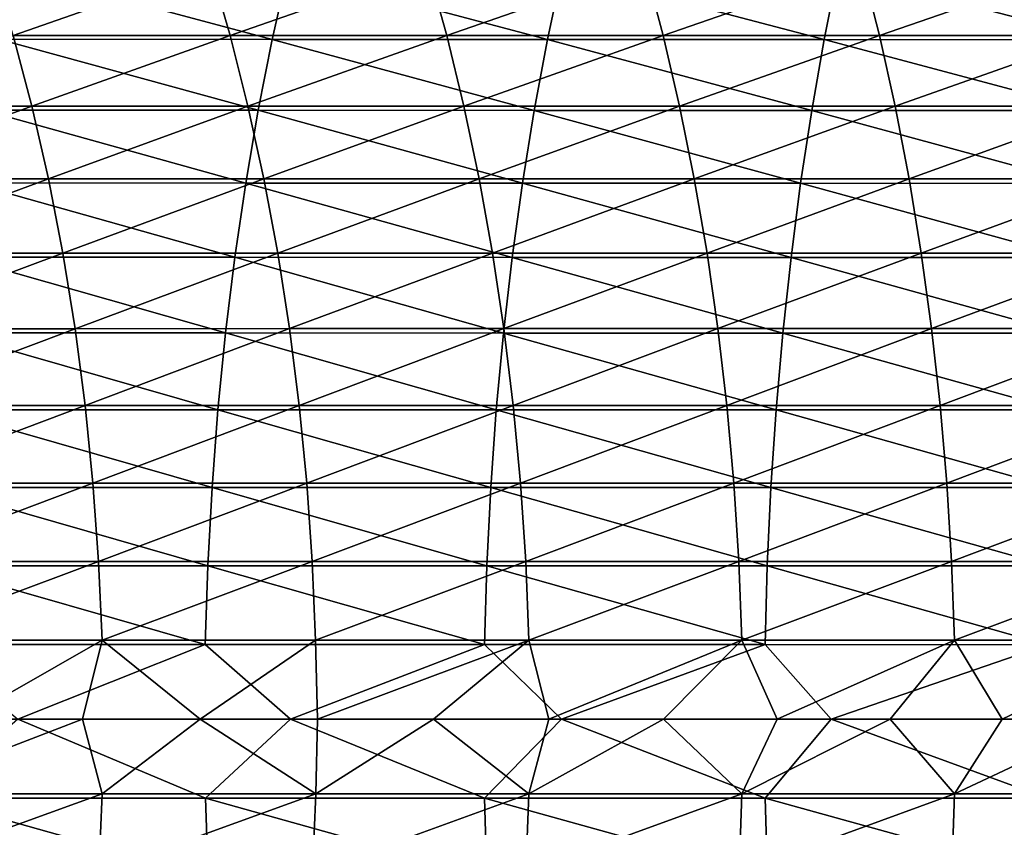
# Model space of a CAD drawing. Header units: metres. Extents: x -24 to 236, y -24 to 24.
# Tile 153 of 256: x 102.32 to 108.4, y -0.67 to 4.32. Entities that reach past the tile are written whole.
import ezdxf

# ---------------------------------------------------------------- set-up
doc = ezdxf.new("R2010")
doc.units = ezdxf.units.M
doc.layers.add('solid_10392024', color=7, linetype='CONTINUOUS')

msp = doc.modelspace()

# ---------------------------------------------------------------- linework, layer by layer
at = {"layer": 'solid_10392024'}
for points in [[(102.158264, 4.645125, 360.674835), (103.500504, 4.645451, 361.489258), (102.285187, 4.220376, 360.470703)], [(102.193848, 4.196616, 378.520569), (103.883301, 4.196204, 379.28891), (102.295502, 4.622131, 378.304169)], [(103.500504, 4.645451, 361.489258), (103.622795, 4.220673, 361.282318), (102.285187, 4.220376, 360.470703)], [(103.883301, 4.196204, 379.28891), (103.979561, 4.621676, 379.070068), (102.295502, 4.622131, 378.304169)], [(103.500504, 4.645451, 361.489258), (104.841934, 4.645696, 362.262146), (103.622795, 4.220673, 361.282318)], [(104.841934, 4.645696, 362.262146), (104.959442, 4.220895, 362.052429), (103.622795, 4.220673, 361.282318)], [(103.883301, 4.196204, 379.28891), (105.581406, 4.19557, 380.010101), (103.979561, 4.621676, 379.070068)], [(105.581406, 4.19557, 380.010101), (105.672104, 4.620978, 379.78891), (103.979561, 4.621676, 379.070068)], [(104.841934, 4.645696, 362.262146), (106.182289, 4.645818, 362.993622), (104.959442, 4.220895, 362.052429)], [(106.182289, 4.645818, 362.993622), (106.294861, 4.221006, 362.781219), (104.959442, 4.220895, 362.052429)], [(105.581406, 4.19557, 380.010101), (107.287987, 4.194704, 380.683685), (105.672104, 4.620978, 379.78891)], [(107.287987, 4.194704, 380.683685), (107.372963, 4.620025, 380.460266), (105.672104, 4.620978, 379.78891)], [(106.182289, 4.645818, 362.993622), (107.521324, 4.645779, 363.683868), (106.294861, 4.221006, 362.781219)], [(107.521324, 4.645779, 363.683868), (107.628792, 4.220971, 363.468842), (106.294861, 4.221006, 362.781219)], [(107.287987, 4.194704, 380.683685), (109.002739, 4.193669, 381.309296), (107.372963, 4.620025, 380.460266)], [(109.002739, 4.193669, 381.309296), (109.081825, 4.618885, 381.08374), (107.372963, 4.620025, 380.460266)], [(107.521324, 4.645779, 363.683868), (108.858788, 4.645546, 364.333069), (107.628792, 4.220971, 363.468842)], [(108.858788, 4.645546, 364.333069), (108.960999, 4.220759, 364.115509), (107.628792, 4.220971, 363.468842)], [(102.285187, 4.220376, 360.470703), (102.399765, 3.783224, 360.286407), (101.06546, 3.782925, 359.435699)], [(102.102142, 3.758768, 378.715759), (103.796463, 3.758398, 379.486328), (102.193848, 4.196616, 378.520569)], [(103.796463, 3.758398, 379.486328), (103.883301, 4.196204, 379.28891), (102.193848, 4.196616, 378.520569)], [(102.285187, 4.220376, 360.470703), (103.622795, 4.220673, 361.282318), (102.399765, 3.783224, 360.286407)], [(103.622795, 4.220673, 361.282318), (103.7332, 3.783489, 361.09549), (102.399765, 3.783224, 360.286407)], [(103.622795, 4.220673, 361.282318), (104.959442, 4.220895, 362.052429), (103.7332, 3.783489, 361.09549)], [(104.959442, 4.220895, 362.052429), (105.065529, 3.783689, 361.863129), (103.7332, 3.783489, 361.09549)], [(103.796463, 3.758398, 379.486328), (105.49958, 3.757831, 380.209625), (103.883301, 4.196204, 379.28891)], [(105.49958, 3.757831, 380.209625), (105.581406, 4.19557, 380.010101), (103.883301, 4.196204, 379.28891)], [(104.959442, 4.220895, 362.052429), (106.294861, 4.221006, 362.781219), (105.065529, 3.783689, 361.863129)], [(106.294861, 4.221006, 362.781219), (106.396484, 3.783788, 362.589478), (105.065529, 3.783689, 361.863129)], [(105.49958, 3.757831, 380.209625), (107.211334, 3.757055, 380.885223), (105.581406, 4.19557, 380.010101)], [(107.211334, 3.757055, 380.885223), (107.287987, 4.194704, 380.683685), (105.581406, 4.19557, 380.010101)], [(106.294861, 4.221006, 362.781219), (107.628792, 4.220971, 363.468842), (106.396484, 3.783788, 362.589478)], [(107.628792, 4.220971, 363.468842), (107.725815, 3.783757, 363.274719), (106.396484, 3.783788, 362.589478)], [(107.211334, 3.757055, 380.885223), (108.931389, 3.756128, 381.512756), (107.287987, 4.194704, 380.683685)], [(108.931389, 3.756128, 381.512756), (109.002739, 4.193669, 381.309296), (107.287987, 4.194704, 380.683685)], [(107.628792, 4.220971, 363.468842), (108.960999, 4.220759, 364.115509), (107.725815, 3.783757, 363.274719)], [(108.960999, 4.220759, 364.115509), (109.053268, 3.783566, 363.919098), (107.725815, 3.783757, 363.274719)], [(101.06546, 3.782925, 359.435699), (102.399765, 3.783224, 360.286407), (101.170952, 3.334689, 359.274109)], [(102.399765, 3.783224, 360.286407), (102.501663, 3.334952, 360.122528), (101.170952, 3.334689, 359.274109)], [(102.399765, 3.783224, 360.286407), (103.7332, 3.783489, 361.09549), (102.501663, 3.334952, 360.122528)], [(103.7332, 3.783489, 361.09549), (103.83139, 3.335186, 360.929352), (102.501663, 3.334952, 360.122528)], [(103.7332, 3.783489, 361.09549), (105.065529, 3.783689, 361.863129), (103.83139, 3.335186, 360.929352)], [(105.065529, 3.783689, 361.863129), (105.159882, 3.335362, 361.694763), (103.83139, 3.335186, 360.929352)], [(105.065529, 3.783689, 361.863129), (106.396484, 3.783788, 362.589478), (105.159882, 3.335362, 361.694763)], [(106.396484, 3.783788, 362.589478), (106.48687, 3.33545, 362.418945), (105.159882, 3.335362, 361.694763)], [(106.396484, 3.783788, 362.589478), (107.725815, 3.783757, 363.274719), (106.48687, 3.33545, 362.418945)], [(107.725815, 3.783757, 363.274719), (107.812103, 3.335422, 363.102081), (106.48687, 3.33545, 362.418945)], [(107.725815, 3.783757, 363.274719), (109.053268, 3.783566, 363.919098), (107.812103, 3.335422, 363.102081)], [(109.053268, 3.783566, 363.919098), (109.13533, 3.335254, 363.744415), (107.812103, 3.335422, 363.102081)], [(102.020653, 3.309872, 378.889221), (103.719307, 3.309547, 379.661743), (102.102142, 3.758768, 378.715759)], [(103.719307, 3.309547, 379.661743), (103.796463, 3.758398, 379.486328), (102.102142, 3.758768, 378.715759)], [(103.719307, 3.309547, 379.661743), (105.42688, 3.309047, 380.386902), (103.796463, 3.758398, 379.486328)], [(105.42688, 3.309047, 380.386902), (105.49958, 3.757831, 380.209625), (103.796463, 3.758398, 379.486328)], [(105.42688, 3.309047, 380.386902), (107.143219, 3.308364, 381.064301), (105.49958, 3.757831, 380.209625)], [(107.143219, 3.308364, 381.064301), (107.211334, 3.757055, 380.885223), (105.49958, 3.757831, 380.209625)], [(107.143219, 3.308364, 381.064301), (108.867996, 3.307548, 381.693512), (107.211334, 3.757055, 380.885223)], [(108.867996, 3.307548, 381.693512), (108.931389, 3.756128, 381.512756), (107.211334, 3.757055, 380.885223)], [(101.170952, 3.334689, 359.274109), (102.501663, 3.334952, 360.122528), (101.263008, 2.876652, 359.133087)], [(102.501663, 3.334952, 360.122528), (102.590591, 2.876879, 359.979492), (101.263008, 2.876652, 359.133087)], [(101.949631, 2.851249, 379.040405), (103.652054, 2.850968, 379.814636), (102.020653, 3.309872, 378.889221)], [(103.652054, 2.850968, 379.814636), (103.719307, 3.309547, 379.661743), (102.020653, 3.309872, 378.889221)], [(102.501663, 3.334952, 360.122528), (103.83139, 3.335186, 360.929352), (102.590591, 2.876879, 359.979492)], [(103.83139, 3.335186, 360.929352), (103.917076, 2.877081, 360.784363), (102.590591, 2.876879, 359.979492)], [(103.652054, 2.850968, 379.814636), (105.36351, 2.850538, 380.541443), (103.719307, 3.309547, 379.661743)], [(105.36351, 2.850538, 380.541443), (105.42688, 3.309047, 380.386902), (103.719307, 3.309547, 379.661743)], [(103.83139, 3.335186, 360.929352), (105.159882, 3.335362, 361.694763), (103.917076, 2.877081, 360.784363)], [(105.159882, 3.335362, 361.694763), (105.242218, 2.877233, 361.547821), (103.917076, 2.877081, 360.784363)], [(105.159882, 3.335362, 361.694763), (106.48687, 3.33545, 362.418945), (105.242218, 2.877233, 361.547821)], [(106.48687, 3.33545, 362.418945), (106.565742, 2.877308, 362.270111), (105.242218, 2.877233, 361.547821)], [(105.36351, 2.850538, 380.541443), (107.083855, 2.84995, 381.220398), (105.42688, 3.309047, 380.386902)], [(107.083855, 2.84995, 381.220398), (107.143219, 3.308364, 381.064301), (105.42688, 3.309047, 380.386902)], [(106.48687, 3.33545, 362.418945), (107.812103, 3.335422, 363.102081), (106.565742, 2.877308, 362.270111)], [(107.812103, 3.335422, 363.102081), (107.887405, 2.877284, 362.951447), (106.565742, 2.877308, 362.270111)], [(107.083855, 2.84995, 381.220398), (108.812744, 2.849246, 381.851074), (107.143219, 3.308364, 381.064301)], [(108.812744, 2.849246, 381.851074), (108.867996, 3.307548, 381.693512), (107.143219, 3.308364, 381.064301)], [(107.812103, 3.335422, 363.102081), (109.13533, 3.335254, 363.744415), (107.887405, 2.877284, 362.951447)], [(109.13533, 3.335254, 363.744415), (109.20694, 2.87714, 363.591949), (107.887405, 2.877284, 362.951447)], [(101.263008, 2.876652, 359.133087), (102.590591, 2.876879, 359.979492), (101.34137, 2.410161, 359.013031)], [(102.590591, 2.876879, 359.979492), (102.666283, 2.410351, 359.857758), (101.34137, 2.410161, 359.013031)], [(102.590591, 2.876879, 359.979492), (103.917076, 2.877081, 360.784363), (102.666283, 2.410351, 359.857758)], [(103.917076, 2.877081, 360.784363), (103.990013, 2.41052, 360.660919), (102.666283, 2.410351, 359.857758)], [(103.917076, 2.877081, 360.784363), (105.242218, 2.877233, 361.547821), (103.990013, 2.41052, 360.660919)], [(105.242218, 2.877233, 361.547821), (105.312294, 2.410647, 361.42276), (103.990013, 2.41052, 360.660919)], [(105.242218, 2.877233, 361.547821), (106.565742, 2.877308, 362.270111), (105.312294, 2.410647, 361.42276)], [(106.565742, 2.877308, 362.270111), (106.632881, 2.41071, 362.143463), (105.312294, 2.410647, 361.42276)], [(106.565742, 2.877308, 362.270111), (107.887405, 2.877284, 362.951447), (106.632881, 2.41071, 362.143463)], [(107.887405, 2.877284, 362.951447), (107.9515, 2.41069, 362.823212), (106.632881, 2.41071, 362.143463)], [(107.887405, 2.877284, 362.951447), (109.20694, 2.87714, 363.591949), (107.9515, 2.41069, 362.823212)], [(109.20694, 2.87714, 363.591949), (109.267899, 2.410569, 363.462219), (107.9515, 2.41069, 362.823212)], [(101.889282, 2.384245, 379.168884), (103.594902, 2.384011, 379.94455), (101.949631, 2.851249, 379.040405)], [(103.594902, 2.384011, 379.94455), (103.652054, 2.850968, 379.814636), (101.949631, 2.851249, 379.040405)], [(103.594902, 2.384011, 379.94455), (105.309669, 2.383651, 380.672729), (103.652054, 2.850968, 379.814636)], [(105.309669, 2.383651, 380.672729), (105.36351, 2.850538, 380.541443), (103.652054, 2.850968, 379.814636)], [(105.309669, 2.383651, 380.672729), (107.033401, 2.383159, 381.353027), (105.36351, 2.850538, 380.541443)], [(107.033401, 2.383159, 381.353027), (107.083855, 2.84995, 381.220398), (105.36351, 2.850538, 380.541443)], [(107.033401, 2.383159, 381.353027), (108.765785, 2.382571, 381.984985), (107.083855, 2.84995, 381.220398)], [(108.765785, 2.382571, 381.984985), (108.812744, 2.849246, 381.851074), (107.083855, 2.84995, 381.220398)], [(101.34137, 2.410161, 359.013031), (102.666283, 2.410351, 359.857758), (101.405792, 1.936585, 358.914368)], [(102.666283, 2.410351, 359.857758), (102.728516, 1.936738, 359.75766), (101.405792, 1.936585, 358.914368)], [(101.839775, 1.910234, 379.274261), (103.548027, 1.910046, 380.051117), (101.889282, 2.384245, 379.168884)], [(103.548027, 1.910046, 380.051117), (103.594902, 2.384011, 379.94455), (101.889282, 2.384245, 379.168884)], [(102.666283, 2.410351, 359.857758), (103.990013, 2.41052, 360.660919), (102.728516, 1.936738, 359.75766)], [(103.990013, 2.41052, 360.660919), (104.04998, 1.936874, 360.559448), (102.728516, 1.936738, 359.75766)], [(103.548027, 1.910046, 380.051117), (105.265495, 1.909758, 380.780457), (103.594902, 2.384011, 379.94455)], [(105.265495, 1.909758, 380.780457), (105.309669, 2.383651, 380.672729), (103.594902, 2.384011, 379.94455)], [(103.990013, 2.41052, 360.660919), (105.312294, 2.410647, 361.42276), (104.04998, 1.936874, 360.559448)], [(105.312294, 2.410647, 361.42276), (105.369919, 1.936976, 361.319946), (104.04998, 1.936874, 360.559448)], [(105.265495, 1.909758, 380.780457), (106.99202, 1.909364, 381.461823), (105.309669, 2.383651, 380.672729)], [(106.99202, 1.909364, 381.461823), (107.033401, 2.383159, 381.353027), (105.309669, 2.383651, 380.672729)], [(105.312294, 2.410647, 361.42276), (106.632881, 2.41071, 362.143463), (105.369919, 1.936976, 361.319946)], [(106.632881, 2.41071, 362.143463), (106.688072, 1.937027, 362.039307), (105.369919, 1.936976, 361.319946)], [(106.632881, 2.41071, 362.143463), (107.9515, 2.41069, 362.823212), (106.688072, 1.937027, 362.039307)], [(107.9515, 2.41069, 362.823212), (108.004196, 1.937011, 362.717773), (106.688072, 1.937027, 362.039307)], [(106.99202, 1.909364, 381.461823), (108.727272, 1.908893, 382.094818), (107.033401, 2.383159, 381.353027)], [(108.727272, 1.908893, 382.094818), (108.765785, 2.382571, 381.984985), (107.033401, 2.383159, 381.353027)], [(107.9515, 2.41069, 362.823212), (109.267899, 2.410569, 363.462219), (108.004196, 1.937011, 362.717773)], [(109.267899, 2.410569, 363.462219), (109.318008, 1.936914, 363.35553), (108.004196, 1.937011, 362.717773)], [(101.405792, 1.936585, 358.914368), (102.728516, 1.936738, 359.75766), (101.456093, 1.457319, 358.837311)], [(102.728516, 1.936738, 359.75766), (102.777107, 1.457433, 359.679535), (101.456093, 1.457319, 358.837311)], [(101.801262, 1.430609, 379.356232), (103.511559, 1.430469, 380.134003), (101.839775, 1.910234, 379.274261)], [(103.511559, 1.430469, 380.134003), (103.548027, 1.910046, 380.051117), (101.839775, 1.910234, 379.274261)], [(102.728516, 1.936738, 359.75766), (104.04998, 1.936874, 360.559448), (102.777107, 1.457433, 359.679535)], [(104.04998, 1.936874, 360.559448), (104.096794, 1.457536, 360.480225), (102.777107, 1.457433, 359.679535)], [(103.511559, 1.430469, 380.134003), (105.231133, 1.430253, 380.864227), (103.548027, 1.910046, 380.051117)], [(105.231133, 1.430253, 380.864227), (105.265495, 1.909758, 380.780457), (103.548027, 1.910046, 380.051117)], [(104.04998, 1.936874, 360.559448), (105.369919, 1.936976, 361.319946), (104.096794, 1.457536, 360.480225)], [(105.369919, 1.936976, 361.319946), (105.414909, 1.457613, 361.239655), (104.096794, 1.457536, 360.480225)], [(105.231133, 1.430253, 380.864227), (106.959831, 1.429957, 381.546448), (105.265495, 1.909758, 380.780457)], [(106.959831, 1.429957, 381.546448), (106.99202, 1.909364, 381.461823), (105.265495, 1.909758, 380.780457)], [(105.369919, 1.936976, 361.319946), (106.688072, 1.937027, 362.039307), (105.414909, 1.457613, 361.239655)], [(106.688072, 1.937027, 362.039307), (106.731171, 1.457651, 361.957977), (105.414909, 1.457613, 361.239655)], [(106.688072, 1.937027, 362.039307), (108.004196, 1.937011, 362.717773), (106.731171, 1.457651, 361.957977)], [(108.004196, 1.937011, 362.717773), (108.045341, 1.457639, 362.635437), (106.731171, 1.457651, 361.957977)], [(106.959831, 1.429957, 381.546448), (108.697311, 1.429605, 382.180267), (106.99202, 1.909364, 381.461823)], [(108.697311, 1.429605, 382.180267), (108.727272, 1.908893, 382.094818), (106.99202, 1.909364, 381.461823)], [(108.004196, 1.937011, 362.717773), (109.318008, 1.936914, 363.35553), (108.045341, 1.457639, 362.635437)], [(109.318008, 1.936914, 363.35553), (109.35714, 1.457566, 363.272247), (108.045341, 1.457639, 362.635437)], [(101.456093, 1.457319, 358.837311), (102.777107, 1.457433, 359.679535), (101.492126, 0.973769, 358.782104)], [(102.777107, 1.457433, 359.679535), (102.811913, 0.973845, 359.623535), (101.492126, 0.973769, 358.782104)], [(101.773857, 0.946779, 379.414581), (103.485611, 0.946686, 380.193024), (101.801262, 1.430609, 379.356232)], [(103.485611, 0.946686, 380.193024), (103.511559, 1.430469, 380.134003), (101.801262, 1.430609, 379.356232)], [(102.777107, 1.457433, 359.679535), (104.096794, 1.457536, 360.480225), (102.811913, 0.973845, 359.623535)], [(104.096794, 1.457536, 360.480225), (104.130333, 0.973914, 360.423492), (102.811913, 0.973845, 359.623535)], [(103.485611, 0.946686, 380.193024), (105.206688, 0.946543, 380.923859), (103.511559, 1.430469, 380.134003)], [(105.206688, 0.946543, 380.923859), (105.231133, 1.430253, 380.864227), (103.511559, 1.430469, 380.134003)], [(104.096794, 1.457536, 360.480225), (105.414909, 1.457613, 361.239655), (104.130333, 0.973914, 360.423492)], [(105.414909, 1.457613, 361.239655), (105.447136, 0.973965, 361.182159), (104.130333, 0.973914, 360.423492)], [(105.206688, 0.946543, 380.923859), (106.93692, 0.946348, 381.606689), (105.231133, 1.430253, 380.864227)], [(106.93692, 0.946348, 381.606689), (106.959831, 1.429957, 381.546448), (105.231133, 1.430253, 380.864227)], [(105.414909, 1.457613, 361.239655), (106.731171, 1.457651, 361.957977), (105.447136, 0.973965, 361.182159)], [(106.731171, 1.457651, 361.957977), (106.762047, 0.973991, 361.89975), (105.447136, 0.973965, 361.182159)], [(106.731171, 1.457651, 361.957977), (108.045341, 1.457639, 362.635437), (106.762047, 0.973991, 361.89975)], [(108.045341, 1.457639, 362.635437), (108.074814, 0.973983, 362.576477), (106.762047, 0.973991, 361.89975)], [(106.93692, 0.946348, 381.606689), (108.675995, 0.946115, 382.241058), (106.959831, 1.429957, 381.546448)], [(108.675995, 0.946115, 382.241058), (108.697311, 1.429605, 382.180267), (106.959831, 1.429957, 381.546448)], [(108.045341, 1.457639, 362.635437), (109.35714, 1.457566, 363.272247), (108.074814, 0.973983, 362.576477)], [(109.35714, 1.457566, 363.272247), (109.38517, 0.973934, 363.212555), (108.074814, 0.973983, 362.576477)], [(101.492126, 0.973769, 358.782104), (102.811913, 0.973845, 359.623535), (101.513779, 0.487357, 358.748932)], [(102.811913, 0.973845, 359.623535), (102.832832, 0.487395, 359.589905), (101.513779, 0.487357, 358.748932)], [(102.811913, 0.973845, 359.623535), (104.130333, 0.973914, 360.423492), (102.832832, 0.487395, 359.589905)], [(104.130333, 0.973914, 360.423492), (104.15049, 0.487429, 360.389374), (102.832832, 0.487395, 359.589905)], [(104.130333, 0.973914, 360.423492), (105.447136, 0.973965, 361.182159), (104.15049, 0.487429, 360.389374)], [(105.447136, 0.973965, 361.182159), (105.466499, 0.487455, 361.147583), (104.15049, 0.487429, 360.389374)], [(105.447136, 0.973965, 361.182159), (106.762047, 0.973991, 361.89975), (105.466499, 0.487455, 361.147583)], [(106.762047, 0.973991, 361.89975), (106.780602, 0.487468, 361.864746), (105.466499, 0.487455, 361.147583)], [(106.762047, 0.973991, 361.89975), (108.074814, 0.973983, 362.576477), (106.780602, 0.487468, 361.864746)], [(108.074814, 0.973983, 362.576477), (108.092522, 0.487464, 362.541046), (106.780602, 0.487468, 361.864746)], [(108.074814, 0.973983, 362.576477), (109.38517, 0.973934, 363.212555), (108.092522, 0.487464, 362.541046)], [(109.38517, 0.973934, 363.212555), (109.402016, 0.487439, 363.176697), (108.092522, 0.487464, 362.541046)], [(101.757637, 0.460167, 379.449097), (103.470253, 0.460122, 380.227936), (101.773857, 0.946779, 379.414581)], [(103.470253, 0.460122, 380.227936), (103.485611, 0.946686, 380.193024), (101.773857, 0.946779, 379.414581)], [(103.470253, 0.460122, 380.227936), (105.192215, 0.460052, 380.959167), (103.485611, 0.946686, 380.193024)], [(105.192215, 0.460052, 380.959167), (105.206688, 0.946543, 380.923859), (103.485611, 0.946686, 380.193024)], [(105.192215, 0.460052, 380.959167), (106.923363, 0.459958, 381.642334), (105.206688, 0.946543, 380.923859)], [(106.923363, 0.459958, 381.642334), (106.93692, 0.946348, 381.606689), (105.206688, 0.946543, 380.923859)], [(106.923363, 0.459958, 381.642334), (108.663376, 0.459844, 382.277039), (106.93692, 0.946348, 381.606689)], [(108.663376, 0.459844, 382.277039), (108.675995, 0.946115, 382.241058), (106.93692, 0.946348, 381.606689)], [(101.513779, 0.487357, 358.748932), (102.832832, 0.487395, 359.589905), (101.980385, 0, 359.0354)], [(102.832832, 0.487395, 359.589905), (102.712151, 0, 359.499084), (101.980385, 0, 359.0354)], [(102.832832, 0.487395, 359.589905), (103.439255, 0, 359.947418), (102.712151, 0, 359.499084)], [(102.832832, 0.487395, 359.589905), (104.15049, 0.487429, 360.389374), (103.439255, 0, 359.947418)], [(104.15049, 0.487429, 360.389374), (104.161407, 0, 360.380493), (103.439255, 0, 359.947418)], [(104.15049, 0.487429, 360.389374), (105.466499, 0.487455, 361.147583), (104.161407, 0, 360.380493)], [(105.466499, 0.487455, 361.147583), (104.878387, 0, 360.798492), (104.161407, 0, 360.380493)], [(105.466499, 0.487455, 361.147583), (105.590279, 0, 361.201721), (104.878387, 0, 360.798492)], [(105.466499, 0.487455, 361.147583), (106.780602, 0.487468, 361.864746), (105.590279, 0, 361.201721)], [(106.780602, 0.487468, 361.864746), (106.297127, 0, 361.590515), (105.590279, 0, 361.201721)], [(106.780602, 0.487468, 361.864746), (106.998962, 0, 361.965118), (106.297127, 0, 361.590515)], [(106.780602, 0.487468, 361.864746), (108.092522, 0.487464, 362.541046), (106.998962, 0, 361.965118)], [(108.092522, 0.487464, 362.541046), (107.695595, 0, 362.325775), (106.998962, 0, 361.965118)], [(108.092522, 0.487464, 362.541046), (108.387093, 0, 362.672729), (107.695595, 0, 362.325775)], [(108.092522, 0.487464, 362.541046), (109.402016, 0.487439, 363.176697), (108.387093, 0, 362.672729)], [(109.402016, 0.487439, 363.176697), (109.07383, 0, 363.006439), (108.387093, 0, 362.672729)], [(102.313446, 0, 379.720459), (103.470253, 0.460122, 380.227936), (101.757637, 0.460167, 379.449097)], [(102.313446, 0, 379.720459), (103.995613, 0, 380.46933), (103.470253, 0.460122, 380.227936)], [(103.995613, 0, 380.46933), (105.192215, 0.460052, 380.959167), (103.470253, 0.460122, 380.227936)], [(103.995613, 0, 380.46933), (105.667931, 0, 381.164734), (105.192215, 0.460052, 380.959167)], [(105.667931, 0, 381.164734), (106.923363, 0.459958, 381.642334), (105.192215, 0.460052, 380.959167)], [(105.667931, 0, 381.164734), (107.33223, 0, 381.808685), (106.923363, 0.459958, 381.642334)], [(107.33223, 0, 381.808685), (108.663376, 0.459844, 382.277039), (106.923363, 0.459958, 381.642334)], [(107.33223, 0, 381.808685), (108.98893, 0, 382.402496), (108.663376, 0.459844, 382.277039)], [(101.758247, -0.487439, 379.447784), (103.470833, -0.487391, 380.226624), (102.313446, 0, 379.720459)], [(103.470833, -0.487391, 380.226624), (103.995613, 0, 380.46933), (102.313446, 0, 379.720459)], [(103.470833, -0.487391, 380.226624), (105.192757, -0.487318, 380.957825), (103.995613, 0, 380.46933)], [(105.192757, -0.487318, 380.957825), (105.667931, 0, 381.164734), (103.995613, 0, 380.46933)], [(105.192757, -0.487318, 380.957825), (106.923874, -0.487217, 381.640991), (105.667931, 0, 381.164734)], [(106.923874, -0.487217, 381.640991), (107.33223, 0, 381.808685), (105.667931, 0, 381.164734)], [(106.923874, -0.487217, 381.640991), (108.663849, -0.487097, 382.275696), (107.33223, 0, 381.808685)], [(108.663849, -0.487097, 382.275696), (108.98893, 0, 382.402496), (107.33223, 0, 381.808685)], [(101.514565, -0.460089, 358.747711), (101.980385, 0, 359.0354), (102.712151, 0, 359.499084)], [(101.514565, -0.460089, 358.747711), (102.712151, 0, 359.499084), (102.833588, -0.460125, 359.588684)], [(102.833588, -0.460125, 359.588684), (102.712151, 0, 359.499084), (103.439255, 0, 359.947418)], [(102.833588, -0.460125, 359.588684), (103.439255, 0, 359.947418), (104.151222, -0.460158, 360.388153)], [(104.151222, -0.460158, 360.388153), (103.439255, 0, 359.947418), (104.161407, 0, 360.380493)], [(104.151222, -0.460158, 360.388153), (104.161407, 0, 360.380493), (104.878387, 0, 360.798492)], [(104.151222, -0.460158, 360.388153), (104.878387, 0, 360.798492), (105.467201, -0.460182, 361.146332)], [(105.467201, -0.460182, 361.146332), (104.878387, 0, 360.798492), (105.590279, 0, 361.201721)], [(105.467201, -0.460182, 361.146332), (105.590279, 0, 361.201721), (106.297127, 0, 361.590515)], [(105.467201, -0.460182, 361.146332), (106.297127, 0, 361.590515), (106.781273, -0.460194, 361.863464)], [(106.781273, -0.460194, 361.863464), (106.297127, 0, 361.590515), (106.998962, 0, 361.965118)], [(106.781273, -0.460194, 361.863464), (106.998962, 0, 361.965118), (107.695595, 0, 362.325775)], [(106.781273, -0.460194, 361.863464), (107.695595, 0, 362.325775), (108.09317, -0.46019, 362.539764)], [(108.09317, -0.46019, 362.539764), (107.695595, 0, 362.325775), (108.387093, 0, 362.672729)], [(108.09317, -0.46019, 362.539764), (108.387093, 0, 362.672729), (109.07383, 0, 363.006439)], [(108.09317, -0.46019, 362.539764), (109.07383, 0, 363.006439), (109.402626, -0.460167, 363.175415)], [(101.514565, -0.460089, 358.747711), (102.833588, -0.460125, 359.588684), (101.493713, -0.946619, 358.779663)], [(102.833588, -0.460125, 359.588684), (102.813446, -0.946694, 359.621063), (101.493713, -0.946619, 358.779663)], [(102.833588, -0.460125, 359.588684), (104.151222, -0.460158, 360.388153), (102.813446, -0.946694, 359.621063)], [(104.151222, -0.460158, 360.388153), (104.131813, -0.94676, 360.42099), (102.813446, -0.946694, 359.621063)], [(104.151222, -0.460158, 360.388153), (105.467201, -0.460182, 361.146332), (104.131813, -0.94676, 360.42099)], [(105.467201, -0.460182, 361.146332), (105.448555, -0.94681, 361.179596), (104.131813, -0.94676, 360.42099)], [(105.467201, -0.460182, 361.146332), (106.781273, -0.460194, 361.863464), (105.448555, -0.94681, 361.179596)], [(106.781273, -0.460194, 361.863464), (106.763412, -0.946835, 361.897156), (105.448555, -0.94681, 361.179596)], [(108.09317, -0.46019, 362.539764), (108.076111, -0.946827, 362.573883), (106.763412, -0.946835, 361.897156)], [(106.781273, -0.460194, 361.863464), (108.09317, -0.46019, 362.539764), (106.763412, -0.946835, 361.897156)], [(109.402626, -0.460167, 363.175415), (109.386406, -0.946779, 363.20993), (108.076111, -0.946827, 362.573883)], [(108.09317, -0.46019, 362.539764), (109.402626, -0.460167, 363.175415), (108.076111, -0.946827, 362.573883)], [(103.486786, -0.973838, 380.190338), (103.470833, -0.487391, 380.226624), (101.758247, -0.487439, 379.447784)], [(101.775101, -0.973934, 379.411926), (103.486786, -0.973838, 380.190338), (101.758247, -0.487439, 379.447784)], [(105.207787, -0.973691, 380.921173), (105.192757, -0.487318, 380.957825), (103.470833, -0.487391, 380.226624)], [(103.486786, -0.973838, 380.190338), (105.207787, -0.973691, 380.921173), (103.470833, -0.487391, 380.226624)], [(106.937958, -0.97349, 381.603973), (106.923874, -0.487217, 381.640991), (105.192757, -0.487318, 380.957825)], [(105.207787, -0.973691, 380.921173), (106.937958, -0.97349, 381.603973), (105.192757, -0.487318, 380.957825)], [(108.676956, -0.97325, 382.238312), (108.663849, -0.487097, 382.275696), (106.923874, -0.487217, 381.640991)], [(106.937958, -0.97349, 381.603973), (108.676956, -0.97325, 382.238312), (106.923874, -0.487217, 381.640991)]]:
    msp.add_3dface(points, dxfattribs=at)

doc.saveas('drawing.dxf')
